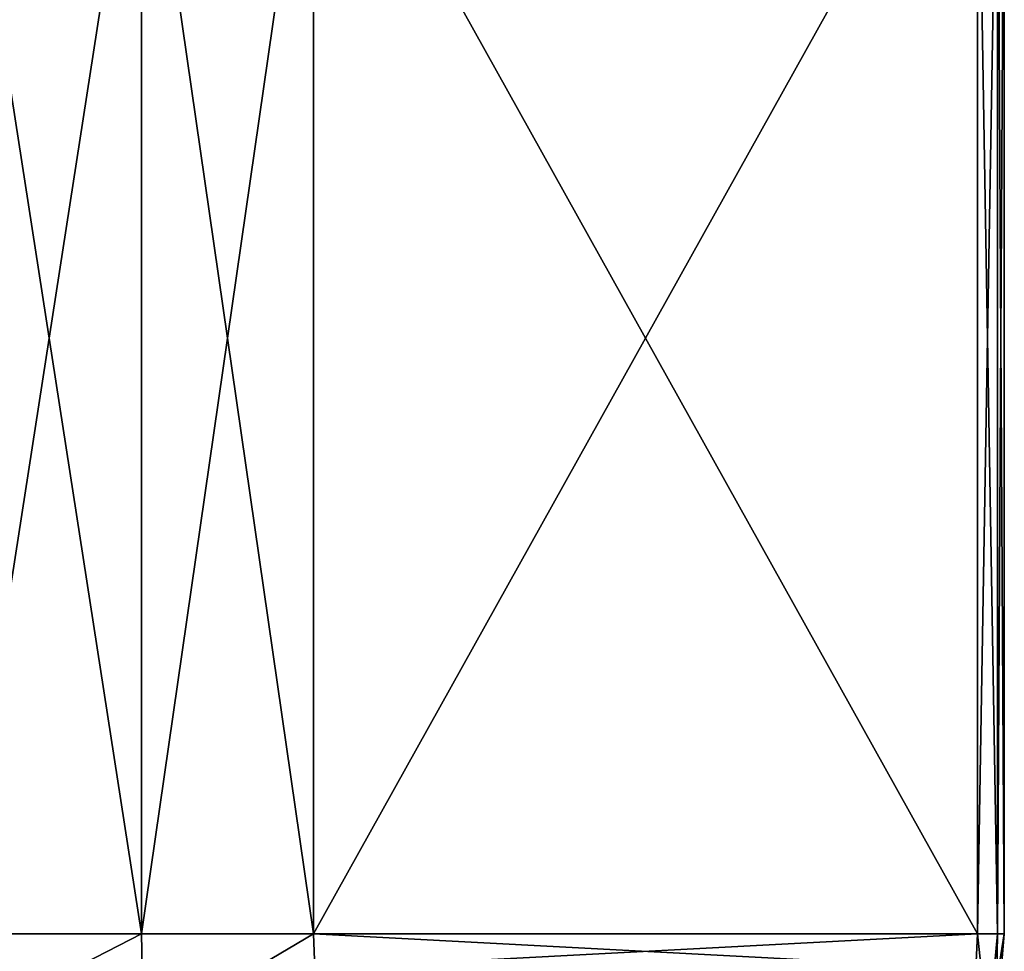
# Model space of a CAD drawing. Header units: metres. Extents: x -147 to 182, y -23 to 81.
# Tile 44 of 212: x -68.76 to -60.5, y 35.35 to 43.17. Entities that reach past the tile are written whole.
import ezdxf

# ---------------------------------------------------------------- set-up
doc = ezdxf.new("R2010")
doc.units = ezdxf.units.M
doc.layers.add('solid_ORA153_SW0001', color=7, linetype='CONTINUOUS')

msp = doc.modelspace()

# ---------------------------------------------------------------- linework, layer by layer
at = {"layer": 'solid_ORA153_SW0001'}
for points in [[(-67.736198, 35.5, 13.3864), (-67.736198, 45.5, 13.3864), (-69.28894, 45.5, 14.282878)], [(-69.28894, 35.5, 14.282878), (-67.736198, 35.5, 13.3864), (-69.28894, 45.5, 14.282878)], [(-69.28894, 35.5, -14.282878), (-69.28894, 45.5, -14.282878), (-67.736198, 45.5, -13.3864)], [(-69.28894, 35.5, -14.282878), (-67.736198, 45.5, -13.3864), (-67.736198, 35.5, -13.3864)], [(-66.293503, 35.5, 12.321825), (-66.293503, 45.5, 12.321825), (-67.736198, 45.5, 13.3864)], [(-67.736198, 35.5, 13.3864), (-66.293503, 35.5, 12.321825), (-67.736198, 45.5, 13.3864)], [(-67.736198, 35.5, -13.3864), (-67.736198, 45.5, -13.3864), (-66.293503, 45.5, -12.321825)], [(-67.736198, 35.5, -13.3864), (-66.293503, 45.5, -12.321825), (-66.293503, 35.5, -12.321825)], [(-60.725739, 45.5, 2.678175), (-66.293503, 45.5, 12.321825), (-66.293503, 35.5, 12.321825)], [(-60.725739, 35.5, 2.678175), (-60.725739, 45.5, 2.678175), (-66.293503, 35.5, 12.321825)], [(-60.725739, 35.5, -2.678175), (-66.293503, 45.5, -12.321825), (-60.725739, 45.5, -2.678175)], [(-66.293503, 35.5, -12.321825), (-66.293503, 45.5, -12.321825), (-60.725739, 35.5, -2.678175)], [(-60.725739, 35.5, -2.678175), (-60.725739, 45.5, -2.678175), (-60.556534, 45.5, -1.343836)], [(-60.725739, 35.5, -2.678175), (-60.556534, 45.5, -1.343836), (-60.556534, 35.5, -1.343836)], [(-60.556534, 35.5, 1.343836), (-60.556534, 45.5, 1.343836), (-60.725739, 45.5, 2.678175)], [(-60.556534, 35.5, 1.343836), (-60.725739, 45.5, 2.678175), (-60.725739, 35.5, 2.678175)], [(-60.556534, 35.5, -1.343836), (-60.556534, 45.5, -1.343836), (-60.5, 45.5)], [(-60.556534, 35.5, -1.343836), (-60.5, 45.5), (-60.5, 35.5)], [(-60.556534, 45.5, 1.343836), (-60.5, 35.5), (-60.5, 45.5)], [(-60.556534, 35.5, 1.343836), (-60.5, 35.5), (-60.556534, 45.5, 1.343836)], [(-69.380753, 34.655998, 14.2487), (-67.719887, 34.655998, 13.289802), (-69.28894, 35.5, 14.282878)], [(-69.380753, 34.655998, -14.2487), (-69.28894, 35.5, -14.282878), (-67.736198, 35.5, -13.3864)], [(-67.719887, 34.655998, -13.289802), (-69.380753, 34.655998, -14.2487), (-67.736198, 35.5, -13.3864)], [(-67.719887, 34.655998, 13.289802), (-67.736198, 35.5, 13.3864), (-69.28894, 35.5, 14.282878)], [(-67.719887, 34.655998, 13.289802), (-66.293503, 35.5, 12.321825), (-67.736198, 35.5, 13.3864)], [(-67.719887, 34.655998, -13.289802), (-67.736198, 35.5, -13.3864), (-66.293503, 35.5, -12.321825)], [(-67.719887, 34.655998, 13.289802), (-66.28125, 35.20842, 12.300608), (-66.293503, 35.5, 12.321825)], [(-66.28125, 35.20842, -12.300608), (-67.719887, 34.655998, -13.289802), (-66.293503, 35.5, -12.321825)], [(-60.725739, 35.5, 2.678175), (-66.293503, 35.5, 12.321825), (-66.28125, 35.20842, 12.300608)], [(-66.293503, 35.5, -12.321825), (-60.725739, 35.5, -2.678175), (-60.737988, 35.20842, -2.699392)], [(-66.28125, 35.20842, -12.300608), (-66.293503, 35.5, -12.321825), (-60.737988, 35.20842, -2.699392)], [(-60.737988, 35.208416, 2.699393), (-60.725739, 35.5, 2.678175), (-66.28125, 35.20842, 12.300608)], [(-60.737988, 35.20842, -2.699392), (-60.725739, 35.5, -2.678175), (-60.636726, 34.655998, -1.437261)], [(-60.737988, 35.208416, 2.699393), (-60.636726, 34.655998, 1.437261), (-60.725739, 35.5, 2.678175)], [(-60.725739, 35.5, -2.678175), (-60.556534, 35.5, -1.343836), (-60.636726, 34.655998, -1.437261)], [(-60.636726, 34.655998, 1.437261), (-60.556534, 35.5, 1.343836), (-60.725739, 35.5, 2.678175)], [(-60.5, 35.5), (-60.571747, 34.655998), (-60.636726, 34.655998, -1.437261)], [(-60.636726, 34.655998, 1.437261), (-60.571747, 34.655998), (-60.556534, 35.5, 1.343836)], [(-60.556534, 35.5, -1.343836), (-60.5, 35.5), (-60.636726, 34.655998, -1.437261)], [(-60.556534, 35.5, 1.343836), (-60.571747, 34.655998), (-60.5, 35.5)]]:
    msp.add_3dface(points, dxfattribs=at)

doc.saveas('drawing.dxf')
